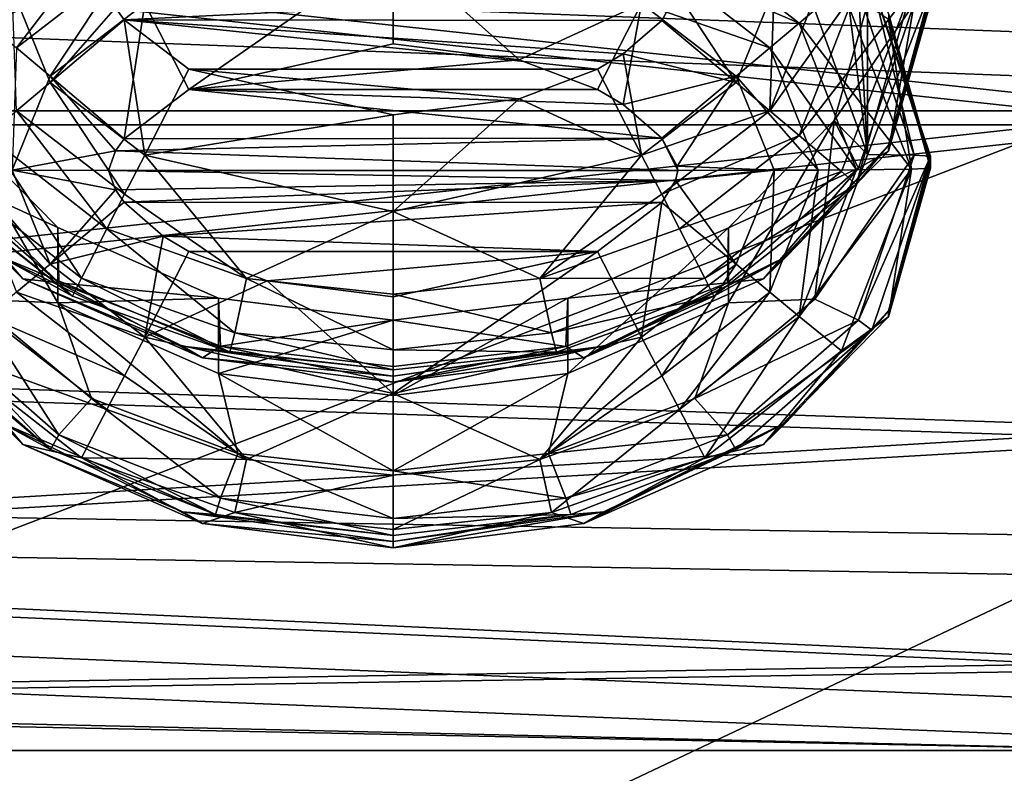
# Model space of a CAD drawing. Header units: metres. Extents: x -1204 to 0, y -809 to 0.
# Tile 25 of 118: x -912 to -881, y -168 to -145. Entities that reach past the tile are written whole.
import ezdxf

# ---------------------------------------------------------------- set-up
doc = ezdxf.new("R2010")
doc.units = ezdxf.units.M

msp = doc.modelspace()

# ---------------------------------------------------------------- linework, layer by layer
at = {"layer": 'Object 2'}
for points in [[(-1194.042358, -794.032166, 90), (-1194.042358, -10, 90), (-887.021179, -753.244812, 90)], [(-887.021179, -753.244812, 90), (-1194.042358, -10, 90), (-633.427063, -638.481384, 90)], [(-1194.042358, -10, 90), (-626.241211, -632.856445, 90), (-633.427063, -638.481384, 90)], [(-10, -10, 90), (-602.021179, -625.846375, 90), (-1194.042358, -10, 90)], [(-602.021179, -625.846375, 90), (-610.037109, -626.560547, 90), (-1194.042358, -10, 90)], [(-1194.042358, -10, 90), (-610.037109, -626.560547, 90), (-618.258606, -628.853394, 90)], [(-618.258606, -628.853394, 90), (-626.241211, -632.856445, 90), (-1194.042358, -10, 90)], [(-903.074219, -77.997078, 118.661613), (-963.918213, -73.158302, 118.746078), (-1129.025879, -161.388199, 117.206017)], [(-843.515747, -81.898308, 118.593521), (-903.074219, -77.997078, 118.661613), (-1133.41333, -206.83606, 116.41272)], [(-1133.41333, -206.83606, 116.41272), (-903.074219, -77.997078, 118.661613), (-1129.025879, -161.388199, 117.206017)], [(-1136.397095, -246.592377, 115.718773), (-782.271667, -85.030106, 118.538857), (-843.515747, -81.898308, 118.593521)], [(-1136.397095, -246.592377, 115.718773), (-843.515747, -81.898308, 118.593521), (-1133.41333, -206.83606, 116.41272)], [(-720.814026, -87.26474, 118.499847), (-782.271667, -85.030106, 118.538857), (-1136.397095, -246.592377, 115.718773)], [(-613.877686, -606.131226, 109.443001), (-720.814026, -87.26474, 118.499847), (-1139.987671, -324.029175, 114.367111)], [(-720.814026, -87.26474, 118.499847), (-1138.536865, -284.940247, 115.049408), (-1139.987671, -324.029175, 114.367111)], [(-1138.536865, -284.940247, 115.049408), (-720.814026, -87.26474, 118.499847), (-1136.397095, -246.592377, 115.718773)], [(-104.353539, -157.1064, 2145.990723), (-1116.588623, -135.955261, 2131.891602), (-123.25322, -173.710876, 2157.059326)], [(-1116.588623, -135.955261, 2131.891602), (-1099.688843, -157.1064, 2145.990723), (-123.25322, -173.710876, 2157.059326)], [(-104.353539, -157.1064, 2145.990723), (-87.453758, -135.955261, 2131.891602), (-1116.588623, -135.955261, 2131.891602)], [(-1098.366455, -158.404175, 2143.369385), (-1114.922241, -137.476181, 2129.418701), (-124.233406, -174.847061, 2154.330078)], [(-124.233406, -174.847061, 2154.330078), (-1114.922241, -137.476181, 2129.418701), (-105.675911, -158.404175, 2143.369385)], [(-1114.922241, -137.476181, 2129.418701), (-89.120041, -137.476181, 2129.418701), (-105.675911, -158.404175, 2143.369385)], [(-875.20813, -137.463715, 1747.160034), (-875.20813, -147.433304, 1744.369629), (-945.710632, -139.797058, 1745.976929)], [(-945.710632, -140.20787, 1782.92981), (-875.20813, -147.877945, 1784.367065), (-875.20813, -137.84877, 1781.79895)], [(-945.710632, -139.797058, 1745.976929), (-875.20813, -147.433304, 1744.369629), (-945.710632, -147.433319, 1744.369629)], [(-910.066895, -140.143814, 1949.495361), (-914.38855, -143.518494, 1949.465942), (-913.05426, -144.653671, 1952.058594)], [(-913.05426, -144.653671, 1952.058594), (-909.266479, -141.708221, 1952.084229), (-910.066895, -140.143814, 1949.495361)], [(-945.710632, -140.20787, 1782.92981), (-945.710632, -147.87796, 1784.367065), (-875.20813, -147.877945, 1784.367065)], [(-886.262451, -140.371368, 1351.707642), (-886.870178, -144.238541, 1897.111694), (-885.20813, -148.813705, 1897.071777)], [(-885.20813, -144.054108, 1351.675537), (-886.262451, -140.371368, 1351.707642), (-885.20813, -148.813705, 1897.071777)], [(-912.119141, -145.442047, 1953.04895), (-909.266479, -141.708221, 1952.084229), (-913.05426, -144.653671, 1952.058594)], [(-909.266479, -141.708221, 1952.084229), (-912.119141, -145.442047, 1953.04895), (-908.705505, -142.797455, 1953.072021)], [(-887.361938, -144.653656, 1952.058594), (-891.149719, -141.708221, 1952.084229), (-891.710693, -142.797455, 1953.072021)], [(-886.02771, -143.518478, 1949.465942), (-891.149719, -141.708221, 1952.084229), (-887.361938, -144.653656, 1952.058594)], [(-906.666809, -146.752792, 1954.383423), (-900.20813, -142.254181, 1953.81665), (-908.067322, -144.033066, 1953.801147)], [(-906.666809, -146.752792, 1954.383423), (-900.20813, -145.313828, 1954.395996), (-900.20813, -142.254181, 1953.81665)], [(-892.348877, -144.033066, 1953.801147), (-900.20813, -142.254181, 1953.81665), (-896.217834, -145.817291, 1954.391602)], [(-900.20813, -142.254181, 1953.81665), (-900.20813, -145.313828, 1954.395996), (-896.217834, -145.817291, 1954.391602)], [(-908.705505, -142.797455, 1953.072021), (-912.119141, -145.442047, 1953.04895), (-911.055359, -146.335464, 1953.781006)], [(-908.067322, -144.033066, 1953.801147), (-908.705505, -142.797455, 1953.072021), (-911.055359, -146.335464, 1953.781006)], [(-888.297058, -145.442047, 1953.04895), (-891.710693, -142.797455, 1953.072021), (-892.348877, -144.033066, 1953.801147)], [(-888.297058, -145.442047, 1953.04895), (-887.361938, -144.653656, 1952.058594), (-891.710693, -142.797455, 1953.072021)], [(-912.262817, -143.559448, 1294.992432), (-911.055359, -146.532364, 1294.966309), (-912.119141, -147.425766, 1295.698364)], [(-908.995972, -144.171555, 1294.380859), (-911.055359, -146.532364, 1294.966309), (-912.262817, -143.559448, 1294.992432)], [(-888.153381, -143.559448, 1294.992432), (-889.36084, -146.532364, 1294.966309), (-891.220337, -143.684189, 1294.385132)], [(-889.36084, -146.532364, 1294.966309), (-888.153381, -143.559448, 1294.992432), (-888.297058, -147.425766, 1295.698364)], [(-888.153381, -143.559448, 1294.992432), (-886.768188, -143.565887, 1295.731323), (-888.297058, -147.425766, 1295.698364)], [(-888.297058, -147.425766, 1295.698364), (-886.768188, -143.565887, 1295.731323), (-885.55127, -143.5746, 1296.729248)], [(-883.81427, -149.270508, 1949.416016), (-886.02771, -143.518478, 1949.465942), (-887.361938, -144.653656, 1952.058594)], [(-884.541626, -144.541901, 1946.402466), (-886.02771, -143.518478, 1949.465942), (-883.81427, -149.270508, 1949.416016)], [(-883.724854, -148.835205, 1899.534668), (-885.494568, -143.623077, 1899.580078), (-885.065735, -143.359253, 1902.411133)], [(-883.20813, -148.859894, 1902.363037), (-883.724854, -148.835205, 1899.534668), (-885.065735, -143.359253, 1902.411133)], [(-883.20813, -148.859894, 1902.363037), (-885.065735, -143.359253, 1902.411133), (-883.20813, -149.051865, 1924.362183)], [(-885.065735, -143.359253, 1902.411133), (-884.541626, -144.350067, 1924.40332), (-883.20813, -149.051865, 1924.362183)], [(-908.721619, -144.556702, 1294.377441), (-908.995972, -144.171555, 1294.380859), (-891.220337, -143.684189, 1294.385132)], [(-891.706543, -144.571091, 1294.377319), (-908.721619, -144.556702, 1294.377441), (-891.220337, -143.684189, 1294.385132)], [(-889.36084, -146.532364, 1294.966309), (-891.706543, -144.571091, 1294.377319), (-891.220337, -143.684189, 1294.385132)], [(-888.297058, -147.425766, 1295.698364), (-885.55127, -143.5746, 1296.729248), (-887.361938, -148.214157, 1296.688721)], [(-885.55127, -143.5746, 1296.729248), (-883.81427, -143.597305, 1299.331299), (-887.361938, -148.214157, 1296.688721)], [(-883.81427, -143.597305, 1299.331299), (-886.02771, -149.349335, 1299.281372), (-887.361938, -148.214157, 1296.688721)], [(-885.20813, -148.813705, 1897.071777), (-886.870178, -144.238541, 1897.111694), (-885.494568, -143.623077, 1899.580078)], [(-885.561035, -149.762634, 1302.332397), (-886.02771, -149.349335, 1299.281372), (-883.81427, -143.597305, 1299.331299)], [(-883.20813, -143.623962, 1302.385864), (-885.561035, -149.762634, 1302.332397), (-883.81427, -143.597305, 1299.331299)], [(-884.54187, -148.517914, 1324.343994), (-885.561035, -149.762634, 1302.332397), (-883.20813, -143.623962, 1302.385864)], [(-883.724854, -148.835205, 1899.534668), (-885.20813, -148.813705, 1897.071777), (-885.494568, -143.623077, 1899.580078)], [(-883.20813, -143.815948, 1324.385132), (-884.54187, -148.517914, 1324.343994), (-883.20813, -143.623962, 1302.385864)], [(-884.541626, -148.709885, 1346.343262), (-884.54187, -148.517914, 1324.343994), (-883.20813, -143.815948, 1324.385132)], [(-883.20813, -144.007935, 1346.384277), (-884.541626, -148.709885, 1346.343262), (-883.20813, -143.815948, 1324.385132)], [(-908.721619, -148.311127, 1954.369873), (-908.067322, -144.033066, 1953.801147), (-911.055359, -146.335464, 1953.781006)], [(-908.995972, -144.171555, 1294.380859), (-908.721619, -144.556702, 1294.377441), (-911.055359, -146.532364, 1294.966309)], [(-908.721619, -148.311127, 1954.369873), (-906.666809, -146.752792, 1954.383423), (-908.067322, -144.033066, 1953.801147)], [(-896.217834, -145.817291, 1954.391602), (-893.74939, -146.752792, 1954.383423), (-892.348877, -144.033066, 1953.801147)], [(-893.74939, -146.752792, 1954.383423), (-892.929749, -147.234985, 1954.379272), (-892.348877, -144.033066, 1953.801147)], [(-892.348877, -144.033066, 1953.801147), (-892.929749, -147.234985, 1954.379272), (-889.36084, -146.335464, 1953.781006)], [(-889.36084, -146.335464, 1953.781006), (-888.297058, -145.442047, 1953.04895), (-892.348877, -144.033066, 1953.801147)], [(-885.20813, -144.054108, 1351.675537), (-886.26239, -147.736755, 1351.643433), (-883.724854, -144.032623, 1349.212646)], [(-886.26239, -147.736755, 1351.643433), (-885.494568, -149.244736, 1349.167236), (-883.724854, -144.032623, 1349.212646)], [(-885.20813, -144.054108, 1351.675537), (-885.20813, -148.813705, 1897.071777), (-886.26239, -147.736755, 1351.643433)], [(-883.724854, -144.032623, 1349.212646), (-885.494568, -149.244736, 1349.167236), (-884.541626, -148.709885, 1346.343262)], [(-883.20813, -144.007935, 1346.384277), (-883.724854, -144.032623, 1349.212646), (-884.541626, -148.709885, 1346.343262)], [(-883.20813, -149.051865, 1924.362183), (-884.541626, -144.350067, 1924.40332), (-883.20813, -149.243851, 1946.36145)], [(-884.541626, -144.350067, 1924.40332), (-884.541626, -144.541901, 1946.402466), (-883.20813, -149.243851, 1946.36145)], [(-908.721619, -144.556702, 1294.377441), (-908.067322, -148.834763, 1294.946289), (-911.055359, -146.532364, 1294.966309)], [(-908.721619, -144.556702, 1294.377441), (-906.666809, -146.115036, 1294.363892), (-908.067322, -148.834763, 1294.946289)], [(-891.706543, -144.571091, 1294.377319), (-892.929749, -145.632828, 1294.368042), (-908.721619, -144.556702, 1294.377441)], [(-892.929749, -145.632828, 1294.368042), (-893.74939, -146.115036, 1294.363892), (-908.721619, -144.556702, 1294.377441)], [(-908.721619, -144.556702, 1294.377441), (-893.74939, -146.115036, 1294.363892), (-906.666809, -146.115036, 1294.363892)], [(-892.929749, -145.632828, 1294.368042), (-891.706543, -144.571091, 1294.377319), (-889.36084, -146.532364, 1294.966309)], [(-885.55127, -149.293228, 1952.018066), (-887.361938, -144.653656, 1952.058594), (-888.297058, -145.442047, 1953.04895)], [(-885.55127, -149.293228, 1952.018066), (-883.81427, -149.270508, 1949.416016), (-887.361938, -144.653656, 1952.058594)], [(-883.20813, -149.243851, 1946.36145), (-884.541626, -144.541901, 1946.402466), (-883.81427, -149.270508, 1949.416016)], [(-906.666809, -146.752792, 1954.383423), (-896.217834, -145.817291, 1954.391602), (-900.20813, -145.313828, 1954.395996)], [(-911.055359, -146.335464, 1953.781006), (-912.119141, -145.442047, 1953.04895), (-912.262817, -149.30838, 1953.755005)], [(-893.74939, -146.115036, 1294.363892), (-892.929749, -145.632828, 1294.368042), (-892.348877, -148.834763, 1294.946289)], [(-892.348877, -148.834763, 1294.946289), (-892.929749, -145.632828, 1294.368042), (-889.36084, -146.532364, 1294.966309)], [(-886.768188, -149.301926, 1953.015991), (-888.297058, -145.442047, 1953.04895), (-889.36084, -146.335464, 1953.781006)], [(-886.768188, -149.301926, 1953.015991), (-885.55127, -149.293228, 1952.018066), (-888.297058, -145.442047, 1953.04895)], [(-893.74939, -146.752792, 1954.383423), (-896.217834, -145.817291, 1954.391602), (-906.666809, -146.752792, 1954.383423)], [(-908.995972, -148.696274, 1954.366455), (-911.055359, -146.335464, 1953.781006), (-912.262817, -149.30838, 1953.755005)], [(-908.995972, -148.696274, 1954.366455), (-908.721619, -148.311127, 1954.369873), (-911.055359, -146.335464, 1953.781006)], [(-906.666809, -146.115036, 1294.363892), (-900.20813, -147.554001, 1294.351318), (-908.067322, -148.834763, 1294.946289)], [(-893.74939, -146.115036, 1294.363892), (-896.217834, -147.050537, 1294.355713), (-906.666809, -146.115036, 1294.363892)], [(-906.666809, -146.115036, 1294.363892), (-896.217834, -147.050537, 1294.355713), (-900.20813, -147.554001, 1294.351318)], [(-896.217834, -147.050537, 1294.355713), (-893.74939, -146.115036, 1294.363892), (-892.348877, -148.834763, 1294.946289)], [(-892.929749, -147.234985, 1954.379272), (-891.706543, -148.296738, 1954.369995), (-889.36084, -146.335464, 1953.781006)], [(-889.36084, -146.335464, 1953.781006), (-891.706543, -148.296738, 1954.369995), (-891.220337, -149.18364, 1954.362183)], [(-888.153381, -149.30838, 1953.755005), (-889.36084, -146.335464, 1953.781006), (-891.220337, -149.18364, 1954.362183)], [(-888.153381, -149.30838, 1953.755005), (-886.768188, -149.301926, 1953.015991), (-889.36084, -146.335464, 1953.781006)], [(-912.119141, -147.425766, 1295.698364), (-911.055359, -146.532364, 1294.966309), (-908.705505, -150.070374, 1295.675293)], [(-911.055359, -146.532364, 1294.966309), (-908.067322, -148.834763, 1294.946289), (-908.705505, -150.070374, 1295.675293)], [(-892.348877, -148.834763, 1294.946289), (-889.36084, -146.532364, 1294.966309), (-888.297058, -147.425766, 1295.698364)], [(-906.666809, -146.752792, 1954.383423), (-908.721619, -148.311127, 1954.369873), (-891.706543, -148.296738, 1954.369995)], [(-892.929749, -147.234985, 1954.379272), (-906.666809, -146.752792, 1954.383423), (-891.706543, -148.296738, 1954.369995)], [(-892.929749, -147.234985, 1954.379272), (-893.74939, -146.752792, 1954.383423), (-906.666809, -146.752792, 1954.383423)], [(-892.348877, -148.834763, 1294.946289), (-900.20813, -150.613647, 1294.930664), (-896.217834, -147.050537, 1294.355713)], [(-900.20813, -150.613647, 1294.930664), (-900.20813, -147.554001, 1294.351318), (-896.217834, -147.050537, 1294.355713)], [(-875.20813, -147.433304, 1744.369629), (-945.710632, -155.103409, 1745.806885), (-945.710632, -147.433319, 1744.369629)], [(-875.20813, -147.433304, 1744.369629), (-875.20813, -157.462479, 1746.937744), (-945.710632, -155.103409, 1745.806885)], [(-913.05426, -148.214157, 1296.688721), (-912.119141, -147.425766, 1295.698364), (-909.266479, -151.159592, 1296.663086)], [(-912.119141, -147.425766, 1295.698364), (-908.705505, -150.070374, 1295.675293), (-909.266479, -151.159592, 1296.663086)], [(-908.067322, -148.834763, 1294.946289), (-900.20813, -147.554001, 1294.351318), (-900.20813, -150.613647, 1294.930664)], [(-891.710693, -150.070374, 1295.675293), (-892.348877, -148.834763, 1294.946289), (-888.297058, -147.425766, 1295.698364)], [(-891.710693, -150.070374, 1295.675293), (-888.297058, -147.425766, 1295.698364), (-887.361938, -148.214157, 1296.688721)], [(-945.710632, -147.87796, 1784.367065), (-945.710632, -155.514191, 1782.759644), (-875.20813, -147.877945, 1784.367065)], [(-875.20813, -147.877945, 1784.367065), (-945.710632, -155.514191, 1782.759644), (-875.20813, -157.847534, 1781.57666)], [(-910.816589, -151.123642, 1351.613892), (-914.154419, -147.735718, 1351.643433), (-914.922363, -149.243759, 1349.167236)], [(-910.815674, -153.504074, 1624.312012), (-913.546631, -153.388031, 1897.03186), (-914.154419, -147.735718, 1351.643433)], [(-914.154419, -147.735718, 1351.643433), (-910.816589, -151.123642, 1351.613892), (-910.815674, -153.504074, 1624.312012)], [(-886.26239, -147.736755, 1351.643433), (-886.870239, -153.38887, 1897.03186), (-889.601807, -153.504929, 1624.312012)], [(-889.600952, -151.124542, 1351.613892), (-886.26239, -147.736755, 1351.643433), (-889.601807, -153.504929, 1624.312012)], [(-886.26239, -147.736755, 1351.643433), (-889.600952, -151.124542, 1351.613892), (-885.494568, -149.244736, 1349.167236)], [(-885.20813, -148.813705, 1897.071777), (-886.870239, -153.38887, 1897.03186), (-886.26239, -147.736755, 1351.643433)], [(-914.38855, -149.349319, 1299.281372), (-913.05426, -148.214157, 1296.688721), (-910.066895, -152.724014, 1299.251953)], [(-913.05426, -148.214157, 1296.688721), (-909.266479, -151.159592, 1296.663086), (-910.066895, -152.724014, 1299.251953)], [(-887.361938, -148.214157, 1296.688721), (-891.149719, -151.159592, 1296.663086), (-891.710693, -150.070374, 1295.675293)], [(-886.02771, -149.349335, 1299.281372), (-891.149719, -151.159592, 1296.663086), (-887.361938, -148.214157, 1296.688721)], [(-891.706543, -148.296738, 1954.369995), (-908.995972, -148.696274, 1954.366455), (-891.20813, -149.313675, 1954.361084)], [(-891.706543, -148.296738, 1954.369995), (-908.721619, -148.311127, 1954.369873), (-908.995972, -148.696274, 1954.366455)], [(-891.220337, -149.18364, 1954.362183), (-891.706543, -148.296738, 1954.369995), (-891.20813, -149.313675, 1954.361084)], [(-884.541626, -148.709885, 1346.343262), (-888.492126, -152.742767, 1346.307983), (-884.54187, -148.517914, 1324.343994)], [(-888.492126, -152.742767, 1346.307983), (-887.767212, -152.037109, 1324.313354), (-884.54187, -148.517914, 1324.343994)], [(-884.54187, -148.517914, 1324.343994), (-887.767212, -152.037109, 1324.313354), (-885.561035, -149.762634, 1302.332397)], [(-911.924133, -152.742767, 1346.307983), (-915.874573, -148.709885, 1346.343262), (-912.648987, -152.037125, 1324.313354)], [(-915.874573, -148.709885, 1346.343262), (-911.924133, -152.742767, 1346.307983), (-914.922363, -149.243759, 1349.167236)], [(-909.20813, -149.313675, 1954.361084), (-908.995972, -148.696274, 1954.366455), (-912.262817, -149.30838, 1953.755005)], [(-891.20813, -149.313675, 1954.361084), (-908.995972, -148.696274, 1954.366455), (-909.20813, -149.313675, 1954.361084)], [(-908.705505, -150.070374, 1295.675293), (-908.067322, -148.834763, 1294.946289), (-904.843262, -152.733551, 1296.649292)], [(-904.843262, -152.733551, 1296.649292), (-908.067322, -148.834763, 1294.946289), (-900.20813, -150.613647, 1294.930664)], [(-895.572937, -152.733551, 1296.649292), (-900.20813, -150.613647, 1294.930664), (-892.348877, -148.834763, 1294.946289)], [(-891.710693, -150.070374, 1295.675293), (-895.572937, -152.733551, 1296.649292), (-892.348877, -148.834763, 1294.946289)], [(-884.541626, -148.709885, 1346.343262), (-885.494568, -149.244736, 1349.167236), (-888.492126, -152.742767, 1346.307983)], [(-886.870239, -153.38887, 1897.03186), (-885.20813, -148.813705, 1897.071777), (-883.724854, -148.835205, 1899.534668)], [(-885.494568, -154.047333, 1899.489136), (-886.870239, -153.38887, 1897.03186), (-883.724854, -148.835205, 1899.534668)], [(-883.724854, -148.835205, 1899.534668), (-883.20813, -148.859894, 1902.363037), (-885.494568, -154.047333, 1899.489136)], [(-883.20813, -148.859894, 1902.363037), (-885.065735, -154.360535, 1902.315063), (-885.494568, -154.047333, 1899.489136)], [(-884.54187, -153.75383, 1924.321167), (-885.065735, -154.360535, 1902.315063), (-883.20813, -148.859894, 1902.363037)], [(-883.20813, -149.051865, 1924.362183), (-884.54187, -153.75383, 1924.321167), (-883.20813, -148.859894, 1902.363037)], [(-884.541626, -153.945816, 1946.320313), (-884.54187, -153.75383, 1924.321167), (-883.20813, -149.051865, 1924.362183)], [(-883.20813, -149.243851, 1946.36145), (-884.541626, -153.945816, 1946.320313), (-883.20813, -149.051865, 1924.362183)], [(-912.648987, -152.037125, 1324.313354), (-915.354431, -149.311127, 1324.337158), (-910.348145, -153.287292, 1302.301636)], [(-915.354431, -149.311127, 1324.337158), (-914.855164, -149.762619, 1302.332397), (-910.348145, -153.287292, 1302.301636)], [(-910.779114, -152.870728, 1349.135498), (-910.816589, -151.123642, 1351.613892), (-914.922363, -149.243759, 1349.167236)], [(-911.924133, -152.742767, 1346.307983), (-910.779114, -152.870728, 1349.135498), (-914.922363, -149.243759, 1349.167236)], [(-910.348145, -153.287292, 1302.301636), (-914.855164, -149.762619, 1302.332397), (-914.38855, -149.349319, 1299.281372)], [(-910.066895, -152.724014, 1299.251953), (-910.348145, -153.287292, 1302.301636), (-914.38855, -149.349319, 1299.281372)], [(-911.055359, -152.281296, 1953.729126), (-913.64801, -149.301926, 1953.015991), (-912.119141, -153.161789, 1952.981567)], [(-912.262817, -149.30838, 1953.755005), (-913.64801, -149.301926, 1953.015991), (-911.055359, -152.281296, 1953.729126)], [(-911.055359, -152.281296, 1953.729126), (-908.995972, -149.931076, 1954.355713), (-912.262817, -149.30838, 1953.755005)], [(-908.995972, -149.931076, 1954.355713), (-909.20813, -149.313675, 1954.361084), (-912.262817, -149.30838, 1953.755005)], [(-891.20813, -149.313675, 1954.361084), (-909.20813, -149.313675, 1954.361084), (-891.275024, -149.635178, 1954.358276)], [(-909.20813, -149.313675, 1954.361084), (-908.995972, -149.931076, 1954.355713), (-891.275024, -149.635178, 1954.358276)], [(-888.153381, -149.30838, 1953.755005), (-891.275024, -149.635178, 1954.358276), (-889.36084, -152.281296, 1953.729126)], [(-888.153381, -149.30838, 1953.755005), (-891.20813, -149.313675, 1954.361084), (-891.275024, -149.635178, 1954.358276)], [(-891.20813, -149.313675, 1954.361084), (-888.153381, -149.30838, 1953.755005), (-891.220337, -149.18364, 1954.362183)], [(-890.349304, -152.724014, 1299.251953), (-891.149719, -151.159592, 1296.663086), (-886.02771, -149.349335, 1299.281372)], [(-886.02771, -149.349335, 1299.281372), (-885.561035, -149.762634, 1302.332397), (-890.349304, -152.724014, 1299.251953)], [(-885.494568, -149.244736, 1349.167236), (-889.638123, -152.871323, 1349.135498), (-888.492126, -152.742767, 1346.307983)], [(-889.600952, -151.124542, 1351.613892), (-889.638123, -152.871323, 1349.135498), (-885.494568, -149.244736, 1349.167236)], [(-888.297058, -153.161804, 1952.981567), (-888.153381, -149.30838, 1953.755005), (-889.36084, -152.281296, 1953.729126)], [(-887.361938, -153.932785, 1951.977539), (-886.768188, -149.301926, 1953.015991), (-888.297058, -153.161804, 1952.981567)], [(-886.768188, -149.301926, 1953.015991), (-888.153381, -149.30838, 1953.755005), (-888.297058, -153.161804, 1952.981567)], [(-886.02771, -155.022537, 1949.365601), (-883.81427, -149.270508, 1949.416016), (-887.361938, -153.932785, 1951.977539)], [(-883.81427, -149.270508, 1949.416016), (-885.55127, -149.293228, 1952.018066), (-887.361938, -153.932785, 1951.977539)], [(-887.361938, -153.932785, 1951.977539), (-885.55127, -149.293228, 1952.018066), (-886.768188, -149.301926, 1953.015991)], [(-883.81427, -149.270508, 1949.416016), (-886.02771, -155.022537, 1949.365601), (-884.541626, -153.945816, 1946.320313)], [(-883.20813, -149.243851, 1946.36145), (-883.81427, -149.270508, 1949.416016), (-884.541626, -153.945816, 1946.320313)], [(-891.275024, -149.635178, 1954.358276), (-908.995972, -149.931076, 1954.355713), (-908.721619, -150.316208, 1954.352295)], [(-891.275024, -149.635178, 1954.358276), (-908.721619, -150.316208, 1954.352295), (-891.706543, -150.330597, 1954.352173)], [(-889.36084, -152.281296, 1953.729126), (-891.275024, -149.635178, 1954.358276), (-891.706543, -150.330597, 1954.352173)], [(-885.561035, -149.762634, 1302.332397), (-890.068115, -153.287308, 1302.301636), (-890.349304, -152.724014, 1299.251953)], [(-887.767212, -152.037109, 1324.313354), (-890.068115, -153.287308, 1302.301636), (-885.561035, -149.762634, 1302.332397)], [(-908.721619, -150.316208, 1954.352295), (-908.995972, -149.931076, 1954.355713), (-911.055359, -152.281296, 1953.729126)], [(-909.266479, -151.159592, 1296.663086), (-908.705505, -150.070374, 1295.675293), (-904.843262, -152.733551, 1296.649292)], [(-891.149719, -151.159592, 1296.663086), (-895.572937, -152.733551, 1296.649292), (-891.710693, -150.070374, 1295.675293)], [(-907.48645, -151.392349, 1954.343018), (-908.721619, -150.316208, 1954.352295), (-911.055359, -152.281296, 1953.729126)], [(-908.721619, -150.316208, 1954.352295), (-907.48645, -151.392349, 1954.343018), (-891.706543, -150.330597, 1954.352173)], [(-891.706543, -150.330597, 1954.352173), (-907.48645, -151.392349, 1954.343018), (-893.74939, -151.874542, 1954.338745)], [(-891.706543, -150.330597, 1954.352173), (-893.74939, -151.874542, 1954.338745), (-892.348877, -154.583694, 1953.708984)], [(-889.36084, -152.281296, 1953.729126), (-891.706543, -150.330597, 1954.352173), (-892.348877, -154.583694, 1953.708984)], [(-900.20813, -153.231094, 1296.64502), (-904.843262, -152.733551, 1296.649292), (-900.20813, -150.613647, 1294.930664)], [(-895.572937, -152.733551, 1296.649292), (-900.20813, -153.231094, 1296.64502), (-900.20813, -150.613647, 1294.930664)], [(-910.815674, -153.504074, 1624.312012), (-910.816589, -151.123642, 1351.613892), (-905.72937, -153.351685, 1351.59436)], [(-905.72937, -153.351685, 1351.59436), (-910.816589, -151.123642, 1351.613892), (-910.779114, -152.870728, 1349.135498)], [(-910.066895, -152.724014, 1299.251953), (-909.266479, -151.159592, 1296.663086), (-905.217224, -154.452545, 1299.236816)], [(-909.266479, -151.159592, 1296.663086), (-904.843262, -152.733551, 1296.649292), (-905.217224, -154.452545, 1299.236816)], [(-895.572937, -152.733551, 1296.649292), (-891.149719, -151.159592, 1296.663086), (-890.349304, -152.724014, 1299.251953)], [(-894.688416, -153.352097, 1351.59436), (-889.600952, -151.124542, 1351.613892), (-894.687256, -155.731598, 1624.29248)], [(-889.600952, -151.124542, 1351.613892), (-894.688416, -153.352097, 1351.59436), (-889.638123, -152.871323, 1349.135498)], [(-889.600952, -151.124542, 1351.613892), (-889.601807, -153.504929, 1624.312012), (-894.687256, -155.731598, 1624.29248)], [(-907.48645, -151.392349, 1954.343018), (-911.055359, -152.281296, 1953.729126), (-908.067322, -154.583694, 1953.708984)], [(-906.666809, -151.874542, 1954.338745), (-907.48645, -151.392349, 1954.343018), (-908.067322, -154.583694, 1953.708984)], [(-907.48645, -151.392349, 1954.343018), (-906.666809, -151.874542, 1954.338745), (-893.74939, -151.874542, 1954.338745)], [(-908.067322, -154.583694, 1953.708984), (-904.198364, -152.810043, 1954.330566), (-906.666809, -151.874542, 1954.338745)], [(-893.74939, -151.874542, 1954.338745), (-906.666809, -151.874542, 1954.338745), (-904.198364, -152.810043, 1954.330566)], [(-904.198364, -152.810043, 1954.330566), (-900.20813, -153.313522, 1954.326172), (-893.74939, -151.874542, 1954.338745)], [(-892.348877, -154.583694, 1953.708984), (-893.74939, -151.874542, 1954.338745), (-900.20813, -156.362579, 1953.693481)], [(-893.74939, -151.874542, 1954.338745), (-900.20813, -153.313522, 1954.326172), (-900.20813, -156.362579, 1953.693481)], [(-911.924133, -152.742767, 1346.307983), (-912.648987, -152.037125, 1324.313354), (-906.876404, -154.868866, 1324.288574)], [(-906.876404, -154.868866, 1324.288574), (-912.648987, -152.037125, 1324.313354), (-905.377686, -155.064453, 1302.286133)], [(-912.648987, -152.037125, 1324.313354), (-910.348145, -153.287292, 1302.301636), (-905.377686, -155.064453, 1302.286133)], [(-908.067322, -154.583694, 1953.708984), (-911.055359, -152.281296, 1953.729126), (-912.119141, -153.161789, 1952.981567)], [(-888.492126, -152.742767, 1346.307983), (-894.176331, -155.239166, 1346.286255), (-887.767212, -152.037109, 1324.313354)], [(-894.176331, -155.239166, 1346.286255), (-893.539795, -154.868866, 1324.288574), (-887.767212, -152.037109, 1324.313354)], [(-887.767212, -152.037109, 1324.313354), (-893.539795, -154.868866, 1324.288574), (-890.068115, -153.287308, 1302.301636)], [(-889.36084, -152.281296, 1953.729126), (-892.348877, -154.583694, 1953.708984), (-891.710693, -155.806396, 1952.958496)], [(-888.297058, -153.161804, 1952.981567), (-889.36084, -152.281296, 1953.729126), (-891.710693, -155.806396, 1952.958496)], [(-906.239929, -155.239166, 1346.286255), (-911.924133, -152.742767, 1346.307983), (-906.876404, -154.868866, 1324.288574)], [(-911.924133, -152.742767, 1346.307983), (-906.239929, -155.239166, 1346.286255), (-910.779114, -152.870728, 1349.135498)], [(-905.666504, -154.875961, 1349.118042), (-905.72937, -153.351685, 1351.59436), (-910.779114, -152.870728, 1349.135498)], [(-906.239929, -155.239166, 1346.286255), (-905.666504, -154.875961, 1349.118042), (-910.779114, -152.870728, 1349.135498)], [(-905.377686, -155.064453, 1302.286133), (-910.348145, -153.287292, 1302.301636), (-910.066895, -152.724014, 1299.251953)], [(-905.217224, -154.452545, 1299.236816), (-905.377686, -155.064453, 1302.286133), (-910.066895, -152.724014, 1299.251953)], [(-900.20813, -156.362579, 1953.693481), (-904.198364, -152.810043, 1954.330566), (-908.067322, -154.583694, 1953.708984)], [(-905.217224, -154.452545, 1299.236816), (-904.843262, -152.733551, 1296.649292), (-900.20813, -154.990814, 1299.232178)], [(-904.843262, -152.733551, 1296.649292), (-900.20813, -153.231094, 1296.64502), (-900.20813, -154.990814, 1299.232178)], [(-900.20813, -156.362579, 1953.693481), (-900.20813, -153.313522, 1954.326172), (-904.198364, -152.810043, 1954.330566)], [(-900.20813, -153.231094, 1296.64502), (-895.572937, -152.733551, 1296.649292), (-895.198975, -154.452545, 1299.236816)], [(-895.198975, -154.452545, 1299.236816), (-895.572937, -152.733551, 1296.649292), (-890.349304, -152.724014, 1299.251953)], [(-890.349304, -152.724014, 1299.251953), (-890.068115, -153.287308, 1302.301636), (-895.198975, -154.452545, 1299.236816)], [(-889.638123, -152.871323, 1349.135498), (-894.750854, -154.876236, 1349.118042), (-894.176331, -155.239166, 1346.286255)], [(-894.688416, -153.352097, 1351.59436), (-894.750854, -154.876236, 1349.118042), (-889.638123, -152.871323, 1349.135498)], [(-888.492126, -152.742767, 1346.307983), (-889.638123, -152.871323, 1349.135498), (-894.176331, -155.239166, 1346.286255)], [(-913.05426, -153.93277, 1951.977539), (-908.705505, -155.806396, 1952.958496), (-912.119141, -153.161789, 1952.981567)], [(-908.705505, -155.806396, 1952.958496), (-908.067322, -154.583694, 1953.708984), (-912.119141, -153.161789, 1952.981567)], [(-888.297058, -153.161804, 1952.981567), (-891.710693, -155.806396, 1952.958496), (-891.149719, -156.87822, 1951.951904)], [(-887.361938, -153.932785, 1951.977539), (-888.297058, -153.161804, 1952.981567), (-891.149719, -156.87822, 1951.951904)], [(-914.922363, -154.046341, 1899.489136), (-913.546631, -153.388031, 1897.03186), (-910.779114, -157.673309, 1899.45752)], [(-913.546631, -153.388031, 1897.03186), (-909.753723, -156.527252, 1897.004517), (-910.779114, -157.673309, 1899.45752)], [(-909.753723, -156.527252, 1897.004517), (-913.546631, -153.388031, 1897.03186), (-910.815674, -153.504074, 1624.312012)], [(-905.73053, -155.731171, 1624.29248), (-910.815674, -153.504074, 1624.312012), (-905.72937, -153.351685, 1351.59436)], [(-905.125183, -158.260818, 1896.98938), (-910.815674, -153.504074, 1624.312012), (-905.73053, -155.731171, 1624.29248)], [(-905.125183, -158.260818, 1896.98938), (-909.753723, -156.527252, 1897.004517), (-910.815674, -153.504074, 1624.312012)], [(-905.73053, -155.731171, 1624.29248), (-905.72937, -153.351685, 1351.59436), (-900.208862, -154.053818, 1351.588257)], [(-905.666504, -154.875961, 1349.118042), (-900.208862, -154.053818, 1351.588257), (-905.72937, -153.351685, 1351.59436)], [(-900.208862, -154.053818, 1351.588257), (-894.688416, -153.352097, 1351.59436), (-900.208862, -156.433533, 1624.286377)], [(-894.688416, -153.352097, 1351.59436), (-894.687256, -155.731598, 1624.29248), (-900.208862, -156.433533, 1624.286377)], [(-894.688416, -153.352097, 1351.59436), (-900.208862, -154.053818, 1351.588257), (-894.750854, -154.876236, 1349.118042)], [(-900.20813, -154.990814, 1299.232178), (-900.20813, -153.231094, 1296.64502), (-895.198975, -154.452545, 1299.236816)], [(-889.601807, -153.504929, 1624.312012), (-890.663452, -156.527771, 1897.004517), (-895.292114, -158.261047, 1896.98938)], [(-889.601807, -153.504929, 1624.312012), (-895.292114, -158.261047, 1896.98938), (-894.687256, -155.731598, 1624.29248)], [(-890.068115, -153.287308, 1302.301636), (-895.038513, -155.064453, 1302.286133), (-895.198975, -154.452545, 1299.236816)], [(-893.539795, -154.868866, 1324.288574), (-895.038513, -155.064453, 1302.286133), (-890.068115, -153.287308, 1302.301636)], [(-890.663452, -156.527771, 1897.004517), (-886.870239, -153.38887, 1897.03186), (-885.494568, -154.047333, 1899.489136)], [(-886.870239, -153.38887, 1897.03186), (-890.663452, -156.527771, 1897.004517), (-889.601807, -153.504929, 1624.312012)], [(-884.541626, -153.945816, 1946.320313), (-888.492126, -157.978699, 1946.285156), (-884.54187, -153.75383, 1924.321167)], [(-888.492126, -157.978699, 1946.285156), (-887.767212, -157.273026, 1924.290527), (-884.54187, -153.75383, 1924.321167)], [(-884.54187, -153.75383, 1924.321167), (-887.767212, -157.273026, 1924.290527), (-885.065735, -154.360535, 1902.315063)], [(-911.924133, -157.978699, 1946.285156), (-915.874573, -153.945816, 1946.320313), (-912.648987, -157.273041, 1924.290527)], [(-914.38855, -155.022522, 1949.365601), (-915.874573, -153.945816, 1946.320313), (-911.924133, -157.978699, 1946.285156)], [(-911.043762, -158.141724, 1902.282104), (-915.351196, -154.359482, 1902.315063), (-914.922363, -154.046341, 1899.489136)], [(-910.779114, -157.673309, 1899.45752), (-911.043762, -158.141724, 1902.282104), (-914.922363, -154.046341, 1899.489136)], [(-914.38855, -155.022522, 1949.365601), (-909.266479, -156.87822, 1951.951904), (-913.05426, -153.93277, 1951.977539)], [(-909.266479, -156.87822, 1951.951904), (-908.705505, -155.806396, 1952.958496), (-913.05426, -153.93277, 1951.977539)], [(-900.208862, -156.433533, 1624.286377), (-905.73053, -155.731171, 1624.29248), (-900.208862, -154.053818, 1351.588257)], [(-900.208679, -155.515457, 1349.112427), (-900.208862, -154.053818, 1351.588257), (-905.666504, -154.875961, 1349.118042)], [(-900.208862, -154.053818, 1351.588257), (-900.208679, -155.515457, 1349.112427), (-894.750854, -154.876236, 1349.118042)], [(-890.349304, -158.397217, 1949.33606), (-887.361938, -153.932785, 1951.977539), (-891.149719, -156.87822, 1951.951904)], [(-889.638123, -157.673904, 1899.45752), (-890.663452, -156.527771, 1897.004517), (-885.494568, -154.047333, 1899.489136)], [(-890.349304, -158.397217, 1949.33606), (-886.02771, -155.022537, 1949.365601), (-887.361938, -153.932785, 1951.977539)], [(-885.494568, -154.047333, 1899.489136), (-885.065735, -154.360535, 1902.315063), (-889.638123, -157.673904, 1899.45752)], [(-884.541626, -153.945816, 1946.320313), (-886.02771, -155.022537, 1949.365601), (-888.492126, -157.978699, 1946.285156)], [(-915.354431, -154.547043, 1924.314331), (-915.351196, -154.359482, 1902.315063), (-911.043762, -158.141724, 1902.282104)], [(-900.20813, -155.623505, 1302.28125), (-905.377686, -155.064453, 1302.286133), (-905.217224, -154.452545, 1299.236816)], [(-900.20813, -154.990814, 1299.232178), (-900.20813, -155.623505, 1302.28125), (-905.217224, -154.452545, 1299.236816)], [(-895.198975, -154.452545, 1299.236816), (-895.038513, -155.064453, 1302.286133), (-900.20813, -154.990814, 1299.232178)], [(-885.065735, -154.360535, 1902.315063), (-889.373535, -158.142334, 1902.282104), (-889.638123, -157.673904, 1899.45752)], [(-887.767212, -157.273026, 1924.290527), (-889.373535, -158.142334, 1902.282104), (-885.065735, -154.360535, 1902.315063)], [(-912.648987, -157.273041, 1924.290527), (-915.354431, -154.547043, 1924.314331), (-911.043762, -158.141724, 1902.282104)], [(-904.843262, -158.452164, 1951.93811), (-908.067322, -154.583694, 1953.708984), (-908.705505, -155.806396, 1952.958496)], [(-904.843262, -158.452164, 1951.93811), (-900.20813, -156.362579, 1953.693481), (-908.067322, -154.583694, 1953.708984)], [(-892.348877, -154.583694, 1953.708984), (-900.20813, -156.362579, 1953.693481), (-895.572937, -158.452164, 1951.93811)], [(-891.710693, -155.806396, 1952.958496), (-892.348877, -154.583694, 1953.708984), (-895.572937, -158.452164, 1951.93811)], [(-914.38855, -155.022522, 1949.365601), (-911.924133, -157.978699, 1946.285156), (-910.066895, -158.397202, 1949.33606)], [(-914.38855, -155.022522, 1949.365601), (-910.066895, -158.397202, 1949.33606), (-909.266479, -156.87822, 1951.951904)], [(-906.239929, -155.239166, 1346.286255), (-906.876404, -154.868866, 1324.288574), (-900.20813, -155.815491, 1324.280396)], [(-900.20813, -155.815491, 1324.280396), (-906.876404, -154.868866, 1324.288574), (-900.20813, -155.623505, 1302.28125)], [(-906.876404, -154.868866, 1324.288574), (-905.377686, -155.064453, 1302.286133), (-900.20813, -155.623505, 1302.28125)], [(-906.239929, -155.239166, 1346.286255), (-900.20813, -156.007477, 1346.279541), (-905.666504, -154.875961, 1349.118042)], [(-900.20813, -156.007477, 1346.279541), (-900.208679, -155.515457, 1349.112427), (-905.666504, -154.875961, 1349.118042)], [(-894.750854, -154.876236, 1349.118042), (-900.208679, -155.515457, 1349.112427), (-900.20813, -156.007477, 1346.279541)], [(-894.176331, -155.239166, 1346.286255), (-900.20813, -156.007477, 1346.279541), (-893.539795, -154.868866, 1324.288574)], [(-900.20813, -156.007477, 1346.279541), (-900.20813, -155.815491, 1324.280396), (-893.539795, -154.868866, 1324.288574)], [(-893.539795, -154.868866, 1324.288574), (-900.20813, -155.815491, 1324.280396), (-895.038513, -155.064453, 1302.286133)], [(-894.176331, -155.239166, 1346.286255), (-894.750854, -154.876236, 1349.118042), (-900.20813, -156.007477, 1346.279541)], [(-895.038513, -155.064453, 1302.286133), (-900.20813, -155.623505, 1302.28125), (-900.20813, -154.990814, 1299.232178)], [(-900.20813, -155.815491, 1324.280396), (-900.20813, -155.623505, 1302.28125), (-895.038513, -155.064453, 1302.286133)], [(-886.02771, -155.022537, 1949.365601), (-890.349304, -158.397217, 1949.33606), (-888.492126, -157.978699, 1946.285156)], [(-875.20813, -157.462479, 1746.937744), (-945.710632, -161.639664, 1750.069946), (-945.710632, -155.103409, 1745.806885)], [(-900.20813, -156.007477, 1346.279541), (-906.239929, -155.239166, 1346.286255), (-900.20813, -155.815491, 1324.280396)], [(-945.710632, -155.514191, 1782.759644), (-945.710632, -161.954056, 1778.352295), (-875.20813, -157.847534, 1781.57666)], [(-909.266479, -156.87822, 1951.951904), (-904.843262, -158.452164, 1951.93811), (-908.705505, -155.806396, 1952.958496)], [(-900.208618, -158.813416, 1896.984497), (-905.73053, -155.731171, 1624.29248), (-900.208862, -156.433533, 1624.286377)], [(-900.208618, -158.813416, 1896.984497), (-905.125183, -158.260818, 1896.98938), (-905.73053, -155.731171, 1624.29248)], [(-894.687256, -155.731598, 1624.29248), (-900.208618, -158.813416, 1896.984497), (-900.208862, -156.433533, 1624.286377)], [(-895.292114, -158.261047, 1896.98938), (-900.208618, -158.813416, 1896.984497), (-894.687256, -155.731598, 1624.29248)], [(-891.149719, -156.87822, 1951.951904), (-891.710693, -155.806396, 1952.958496), (-895.572937, -158.452164, 1951.93811)], [(-910.779114, -157.673309, 1899.45752), (-909.753723, -156.527252, 1897.004517), (-905.666504, -159.678543, 1899.440063)], [(-909.753723, -156.527252, 1897.004517), (-905.125183, -158.260818, 1896.98938), (-905.666504, -159.678543, 1899.440063)], [(-900.20813, -158.949707, 1951.933716), (-900.20813, -156.362579, 1953.693481), (-904.843262, -158.452164, 1951.93811)], [(-900.20813, -156.362579, 1953.693481), (-900.20813, -158.949707, 1951.933716), (-895.572937, -158.452164, 1951.93811)], [(-895.292114, -158.261047, 1896.98938), (-890.663452, -156.527771, 1897.004517), (-889.638123, -157.673904, 1899.45752)], [(-910.066895, -158.397202, 1949.33606), (-904.843262, -158.452164, 1951.93811), (-909.266479, -156.87822, 1951.951904)], [(-895.198975, -160.125732, 1949.321045), (-891.149719, -156.87822, 1951.951904), (-895.572937, -158.452164, 1951.93811)], [(-895.198975, -160.125732, 1949.321045), (-890.349304, -158.397217, 1949.33606), (-891.149719, -156.87822, 1951.951904)], [(-123.25322, -173.710876, 2157.059326), (-1099.688843, -157.1064, 2145.990723), (-183.248077, -194.133835, 2170.673096)], [(-1099.688843, -157.1064, 2145.990723), (-1080.789063, -173.710876, 2157.059326), (-183.248077, -194.133835, 2170.673096)], [(-911.924133, -157.978699, 1946.285156), (-912.648987, -157.273041, 1924.290527), (-906.876404, -160.104782, 1924.265747)], [(-906.876404, -160.104782, 1924.265747), (-912.648987, -157.273041, 1924.290527), (-905.824646, -160.196426, 1902.26416)], [(-912.648987, -157.273041, 1924.290527), (-911.043762, -158.141724, 1902.282104), (-905.824646, -160.196426, 1902.26416)], [(-888.492126, -157.978699, 1946.285156), (-894.176331, -160.475098, 1946.263428), (-887.767212, -157.273026, 1924.290527)], [(-894.176331, -160.475098, 1946.263428), (-893.539795, -160.104782, 1924.265747), (-887.767212, -157.273026, 1924.290527)], [(-887.767212, -157.273026, 1924.290527), (-893.539795, -160.104782, 1924.265747), (-889.373535, -158.142334, 1902.282104)], [(-875.20813, -157.462479, 1746.937744), (-875.20813, -164.863907, 1754.176392), (-945.710632, -161.639664, 1750.069946)], [(-875.20813, -157.847534, 1781.57666), (-945.710632, -161.954056, 1778.352295), (-875.20813, -165.086227, 1774.175171)], [(-905.824646, -160.196426, 1902.26416), (-911.043762, -158.141724, 1902.282104), (-910.779114, -157.673309, 1899.45752)], [(-905.666504, -159.678543, 1899.440063), (-905.824646, -160.196426, 1902.26416), (-910.779114, -157.673309, 1899.45752)], [(-894.750854, -159.678833, 1899.440063), (-895.292114, -158.261047, 1896.98938), (-889.638123, -157.673904, 1899.45752)], [(-889.638123, -157.673904, 1899.45752), (-889.373535, -158.142334, 1902.282104), (-894.750854, -159.678833, 1899.440063)], [(-906.239929, -160.475098, 1946.263428), (-911.924133, -157.978699, 1946.285156), (-906.876404, -160.104782, 1924.265747)], [(-911.924133, -157.978699, 1946.285156), (-906.239929, -160.475098, 1946.263428), (-910.066895, -158.397202, 1949.33606)], [(-889.373535, -158.142334, 1902.282104), (-894.592773, -160.196716, 1902.26416), (-894.750854, -159.678833, 1899.440063)], [(-893.539795, -160.104782, 1924.265747), (-894.592773, -160.196716, 1902.26416), (-889.373535, -158.142334, 1902.282104)], [(-888.492126, -157.978699, 1946.285156), (-890.349304, -158.397217, 1949.33606), (-894.176331, -160.475098, 1946.263428)], [(-1079.80896, -174.847061, 2154.330078), (-1098.366455, -158.404175, 2143.369385), (-183.248077, -195.079742, 2167.817139)], [(-183.248077, -195.079742, 2167.817139), (-1098.366455, -158.404175, 2143.369385), (-124.233406, -174.847061, 2154.330078)], [(-910.066895, -158.397202, 1949.33606), (-906.239929, -160.475098, 1946.263428), (-905.217224, -160.125732, 1949.321045)], [(-910.066895, -158.397202, 1949.33606), (-905.217224, -160.125732, 1949.321045), (-904.843262, -158.452164, 1951.93811)], [(-905.666504, -159.678543, 1899.440063), (-905.125183, -158.260818, 1896.98938), (-900.208679, -160.318039, 1899.434448)], [(-905.217224, -160.125732, 1949.321045), (-900.20813, -158.949707, 1951.933716), (-904.843262, -158.452164, 1951.93811)], [(-905.125183, -158.260818, 1896.98938), (-900.208618, -158.813416, 1896.984497), (-900.208679, -160.318039, 1899.434448)], [(-900.208618, -158.813416, 1896.984497), (-895.292114, -158.261047, 1896.98938), (-894.750854, -159.678833, 1899.440063)], [(-895.572937, -158.452164, 1951.93811), (-900.20813, -158.949707, 1951.933716), (-900.20813, -160.664017, 1949.316284)], [(-900.20813, -160.664017, 1949.316284), (-895.198975, -160.125732, 1949.321045), (-895.572937, -158.452164, 1951.93811)], [(-890.349304, -158.397217, 1949.33606), (-895.198975, -160.125732, 1949.321045), (-894.176331, -160.475098, 1946.263428)], [(-900.208679, -160.318039, 1899.434448), (-900.208618, -158.813416, 1896.984497), (-894.750854, -159.678833, 1899.440063)], [(-900.20813, -160.664017, 1949.316284), (-900.20813, -158.949707, 1951.933716), (-905.217224, -160.125732, 1949.321045)], [(-900.208679, -160.859436, 1902.258301), (-905.824646, -160.196426, 1902.26416), (-905.666504, -159.678543, 1899.440063)], [(-900.208679, -160.318039, 1899.434448), (-900.208679, -160.859436, 1902.258301), (-905.666504, -159.678543, 1899.440063)], [(-894.750854, -159.678833, 1899.440063), (-894.592773, -160.196716, 1902.26416), (-900.208679, -160.318039, 1899.434448)], [(-906.239929, -160.475098, 1946.263428), (-906.876404, -160.104782, 1924.265747), (-900.20813, -161.051422, 1924.257568)], [(-900.20813, -161.051422, 1924.257568), (-906.876404, -160.104782, 1924.265747), (-900.208679, -160.859436, 1902.258301)], [(-906.876404, -160.104782, 1924.265747), (-905.824646, -160.196426, 1902.26416), (-900.208679, -160.859436, 1902.258301)], [(-906.239929, -160.475098, 1946.263428), (-900.20813, -161.243393, 1946.256714), (-905.217224, -160.125732, 1949.321045)], [(-900.20813, -161.243393, 1946.256714), (-900.20813, -160.664017, 1949.316284), (-905.217224, -160.125732, 1949.321045)], [(-894.592773, -160.196716, 1902.26416), (-900.208679, -160.859436, 1902.258301), (-900.208679, -160.318039, 1899.434448)], [(-900.20813, -161.051422, 1924.257568), (-900.208679, -160.859436, 1902.258301), (-894.592773, -160.196716, 1902.26416)], [(-894.176331, -160.475098, 1946.263428), (-900.20813, -161.243393, 1946.256714), (-893.539795, -160.104782, 1924.265747)], [(-900.20813, -161.243393, 1946.256714), (-900.20813, -161.051422, 1924.257568), (-893.539795, -160.104782, 1924.265747)], [(-893.539795, -160.104782, 1924.265747), (-900.20813, -161.051422, 1924.257568), (-894.592773, -160.196716, 1902.26416)], [(-894.176331, -160.475098, 1946.263428), (-895.198975, -160.125732, 1949.321045), (-900.20813, -161.243393, 1946.256714)], [(-895.198975, -160.125732, 1949.321045), (-900.20813, -160.664017, 1949.316284), (-900.20813, -161.243393, 1946.256714)], [(-900.20813, -161.243393, 1946.256714), (-906.239929, -160.475098, 1946.263428), (-900.20813, -161.051422, 1924.257568)], [(-875.20813, -164.863907, 1754.176392), (-945.710632, -166.046951, 1756.509766), (-945.710632, -161.639664, 1750.069946)], [(-945.710632, -161.954056, 1778.352295), (-945.710632, -166.217102, 1771.816162), (-875.20813, -165.086227, 1774.175171)], [(-875.20813, -164.863907, 1754.176392), (-875.20813, -167.654388, 1764.145996), (-945.710632, -166.046951, 1756.509766)], [(-875.20813, -165.086227, 1774.175171), (-945.710632, -166.217102, 1771.816162), (-875.20813, -167.654388, 1764.145996)], [(-875.20813, -167.654388, 1764.145996), (-945.710632, -167.654388, 1764.145996), (-945.710632, -166.046951, 1756.509766)], [(-945.710632, -166.217102, 1771.816162), (-945.710632, -167.654388, 1764.145996), (-875.20813, -167.654388, 1764.145996)]]:
    msp.add_3dface(points, dxfattribs=at)

doc.saveas('drawing.dxf')
